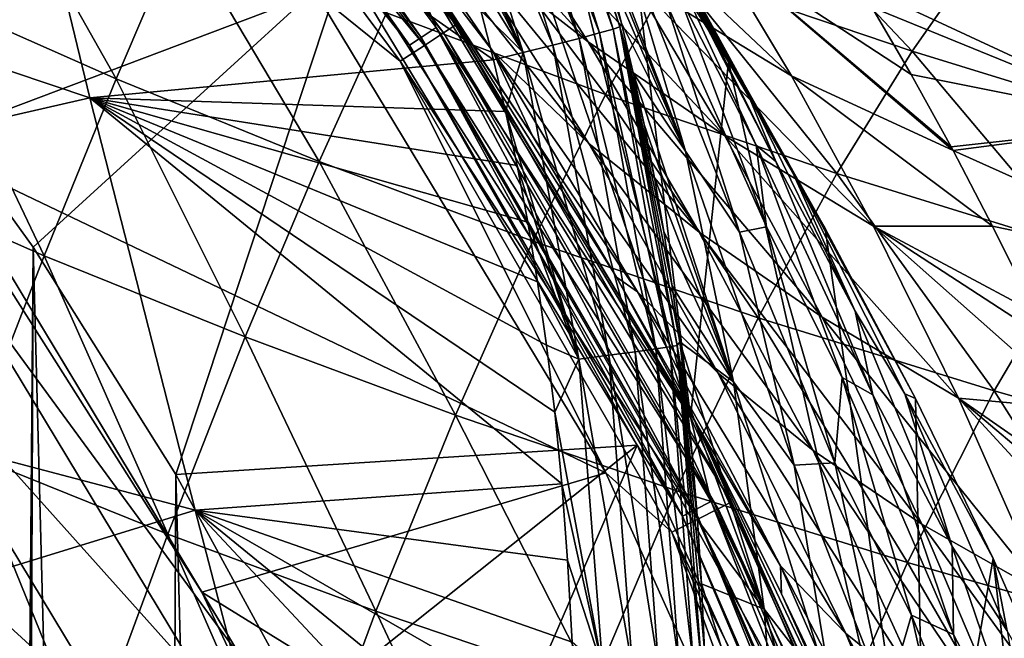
# Model space of a CAD drawing. Header units: metres. Extents: x -109 to 109, y -19 to 107.
# Tile 186 of 256: x 17.08 to 21.86, y 30.16 to 33.16. Entities that reach past the tile are written whole.
import ezdxf

# ---------------------------------------------------------------- set-up
doc = ezdxf.new("R2010")
doc.units = ezdxf.units.M
doc.layers.add('solid_21_412_310_XXX', color=7, linetype='CONTINUOUS')

msp = doc.modelspace()

# ---------------------------------------------------------------- linework, layer by layer
at = {"layer": 'solid_21_412_310_XXX'}
for points in [[(16.386482, 33.108208, -52.132038), (18.655722, 33.431946, -43.364555), (16.964973, 35.582623, -43.364555)], [(19.027769, 33.070206, -43.197319), (17.510874, 35.247128, -43.148811), (17.443611, 35.190502, -43.197319)], [(17.510874, 35.247128, -43.148811), (19.101141, 33.118656, -43.148811), (18.896517, 33.597668, -43.132038)], [(19.027769, 33.070206, -43.197319), (19.101141, 33.118656, -43.148811), (17.510874, 35.247128, -43.148811)], [(17.545803, 35.228405, -39.42606), (17.600277, 35.274117, -39.286549), (19.195774, 33.130989, -39.286549)], [(19.195774, 33.130989, -39.286549), (17.600277, 35.274117, -39.286549), (18.928631, 33.57122, -39.132038)], [(17.443611, 35.190502, -43.197319), (17.392361, 35.147358, -43.272125), (18.971865, 33.033291, -43.272125)], [(19.027769, 33.070206, -43.197319), (17.443611, 35.190502, -43.197319), (18.971865, 33.033291, -43.272125)], [(17.545803, 35.228405, -39.42606), (19.136362, 33.091911, -39.42606), (17.460941, 35.1572, -39.536732)], [(17.545803, 35.228405, -39.42606), (19.195774, 33.130989, -39.286549), (19.136362, 33.091911, -39.42606)], [(18.896517, 33.597668, -43.132038), (20.33453, 31.228794, -43.132038), (18.981556, 35.193344, -43.132038)], [(20.33453, 31.228794, -43.132038), (19.519533, 34.470173, -43.132038), (18.981556, 35.193344, -43.132038)], [(17.460941, 35.1572, -39.536732), (19.043808, 33.03104, -39.536732), (17.354019, 35.067478, -39.607712)], [(18.971865, 33.033291, -43.272125), (17.392361, 35.147358, -43.272125), (18.655722, 33.431946, -43.364555)], [(19.136362, 33.091911, -39.42606), (19.043808, 33.03104, -39.536732), (17.460941, 35.1572, -39.536732)], [(17.354019, 35.067478, -39.607712), (18.927193, 32.954342, -39.607712), (18.518082, 33.28582, -39.632038)], [(19.043808, 33.03104, -39.536732), (18.927193, 32.954342, -39.607712), (17.354019, 35.067478, -39.607712)], [(16.967333, 34.647945, -73.019402), (17.421116, 32.777927, -72.981262), (13.222411, 34.189838, -73.293579)], [(19.379349, 32.961342, -72.821602), (17.421116, 32.777927, -72.981262), (16.967333, 34.647945, -73.019402)], [(19.318094, 33.2005, -72.826576), (19.379349, 32.961342, -72.821602), (16.967333, 34.647945, -73.019402)], [(19.424587, 34.591133, -72.620369), (19.486317, 34.620369, -72.484383), (19.958767, 33.110336, -72.459152)], [(19.486317, 34.620369, -72.484383), (19.514193, 34.636559, -72.332031), (19.991264, 33.121273, -72.310226)], [(19.958767, 33.110336, -72.459152), (19.486317, 34.620369, -72.484383), (19.991264, 33.121273, -72.310226)], [(19.514193, 34.636559, -72.332031), (19.939302, 33.373337, -72.155952), (19.998938, 33.139534, -72.154083)], [(19.991264, 33.121273, -72.310226), (19.514193, 34.636559, -72.332031), (19.998938, 33.139534, -72.154083)], [(19.329353, 34.549358, -72.728859), (19.424587, 34.591133, -72.620369), (19.892862, 33.091541, -72.591164)], [(19.892862, 33.091541, -72.591164), (19.424587, 34.591133, -72.620369), (19.958767, 33.110336, -72.459152)], [(18.518082, 33.28582, -39.632038), (16.584852, 32.555321, -39.632038), (14.943846, 34.53896, -39.632038)], [(19.206781, 34.497746, -72.803078), (19.329353, 34.549358, -72.728859), (19.793695, 33.065128, -72.695923)], [(19.793695, 33.065128, -72.695923), (19.329353, 34.549358, -72.728859), (19.892862, 33.091541, -72.591164)], [(19.667185, 33.032677, -72.76741), (19.067186, 34.440376, -72.842224), (19.206781, 34.497746, -72.803078)], [(19.667185, 33.032677, -72.76741), (19.206781, 34.497746, -72.803078), (19.793695, 33.065128, -72.695923)], [(20.33453, 31.228794, -43.132038), (20.030548, 33.72525, -43.132038), (19.519533, 34.470173, -43.132038)], [(19.067186, 34.440376, -72.842224), (19.523399, 32.996578, -72.805389), (18.974426, 34.264706, -72.854584)], [(19.667185, 33.032677, -72.76741), (19.523399, 32.996578, -72.805389), (19.067186, 34.440376, -72.842224)], [(19.838034, 33.049355, -29.585032), (19.232695, 33.520809, -30.725462), (18.653376, 34.348549, -30.319523)], [(19.32522, 33.846416, -29.203112), (19.838034, 33.049355, -29.585032), (18.653376, 34.348549, -30.319523)], [(19.523399, 32.996578, -72.805389), (19.048231, 34.065903, -72.848557), (18.974426, 34.264706, -72.854584)], [(17.421116, 32.777927, -72.981262), (13.637052, 31.911964, -73.255188), (13.222411, 34.189838, -73.293579)], [(19.523399, 32.996578, -72.805389), (19.119444, 33.861046, -72.842751), (19.048231, 34.065903, -72.848557)], [(16.890575, 34.034309, 16.718199), (16.587437, 33.29512, 17.011148), (17.549847, 32.868721, 17.001694)], [(17.860966, 33.59964, 16.712177), (16.890575, 34.034309, 16.718199), (17.549847, 32.868721, 17.001694)], [(18.69054, 34.010677, -31.870979), (19.374372, 33.004364, -32.224632), (18.785547, 33.776119, -33.297707)], [(19.841797, 32.556343, -31.060606), (19.374372, 33.004364, -32.224632), (18.69054, 34.010677, -31.870979)], [(19.232695, 33.520809, -30.725462), (19.841797, 32.556343, -31.060606), (18.69054, 34.010677, -31.870979)], [(19.618185, 34.023338, -27.678265), (20.442259, 33.520947, -26.604418), (20.824291, 32.88316, -26.997339)], [(19.618185, 34.023338, -27.678265), (20.824291, 32.88316, -26.997339), (20.048548, 33.357933, -28.09392)], [(19.972725, 33.934227, -50.410759), (20.588093, 32.854328, -50.410767), (20.197695, 33.567566, -54.051945)], [(20.176214, 33.556438, -46.769581), (20.588093, 32.854328, -50.410767), (19.972725, 33.934227, -50.410759)], [(20.56024, 33.904022, 15.855613), (20.251705, 33.395542, 16.328373), (21.408621, 33.002804, 16.327271)], [(21.756954, 33.501465, 15.859172), (20.56024, 33.904022, 15.855613), (21.408621, 33.002804, 16.327271)], [(22.076056, 33.900867, 15.292334), (21.756954, 33.501465, 15.859172), (22.994841, 33.125275, 15.86056)], [(19.523399, 32.996578, -72.805389), (19.188091, 33.649426, -72.837151), (19.119444, 33.861046, -72.842751)], [(19.160782, 33.803749, 16.328848), (18.860786, 33.189812, 16.706903), (19.921576, 32.79314, 16.70167)], [(20.251705, 33.395542, 16.328373), (19.160782, 33.803749, 16.328848), (19.921576, 32.79314, 16.70167)], [(20.500307, 32.593796, -28.454031), (19.838034, 33.049355, -29.585032), (19.32522, 33.846416, -29.203112)], [(20.048548, 33.357933, -28.09392), (20.500307, 32.593796, -28.454031), (19.32522, 33.846416, -29.203112)], [(20.309778, 32.518879, -68.616714), (19.877193, 33.598438, -72.158081), (19.812473, 33.816242, -72.160477)], [(19.98192, 33.625858, -68.616699), (20.309778, 32.518879, -68.616714), (19.812473, 33.816242, -72.160477)], [(18.928631, 33.57122, -39.132038), (18.785547, 33.776119, -33.297707), (19.568058, 32.592548, -33.604591)], [(19.374372, 33.004364, -32.224632), (19.568058, 32.592548, -33.604591), (18.785547, 33.776119, -33.297707)], [(20.176214, 33.556438, -46.769581), (20.030548, 33.72525, -43.132038), (20.518892, 32.951801, -43.132038)], [(20.33453, 31.228794, -43.132038), (20.518892, 32.951801, -43.132038), (20.030548, 33.72525, -43.132038)], [(19.523399, 32.996578, -72.805389), (19.254347, 33.429554, -72.831757), (19.188091, 33.649426, -72.837151)], [(19.98192, 33.625858, -68.616699), (20.216814, 33.238625, -64.97551), (20.572229, 32.125401, -64.975533)], [(19.98192, 33.625858, -68.616699), (20.572229, 32.125401, -64.975533), (20.309778, 32.518879, -68.616714)], [(20.149092, 33.638779, -57.69313), (20.197695, 33.567566, -54.051945), (20.748028, 32.46896, -54.051956)], [(20.652468, 32.547165, -57.693142), (20.149092, 33.638779, -57.69313), (20.748028, 32.46896, -54.051956)], [(20.281147, 33.270714, -61.334324), (20.149092, 33.638779, -57.69313), (20.652468, 32.547165, -57.693142)], [(17.860966, 33.59964, 16.712177), (17.549847, 32.868721, 17.001694), (18.533405, 32.468781, 16.992571)], [(18.860786, 33.189812, 16.706903), (17.860966, 33.59964, 16.712177), (18.533405, 32.468781, 16.992571)], [(19.101141, 33.118656, -43.148811), (20.33453, 31.228794, -43.132038), (18.896517, 33.597668, -43.132038)], [(18.928631, 33.57122, -39.132038), (19.568058, 32.592548, -33.604591), (19.974775, 31.90785, -33.729507)], [(20.36549, 31.194363, -39.132038), (18.928631, 33.57122, -39.132038), (19.974775, 31.90785, -33.729507)], [(19.195774, 33.130989, -39.286549), (18.928631, 33.57122, -39.132038), (20.36549, 31.194363, -39.132038)], [(20.309778, 32.518879, -68.616714), (19.939302, 33.373337, -72.155952), (19.877193, 33.598438, -72.158081)], [(20.588093, 32.854328, -50.410767), (20.748028, 32.46896, -54.051956), (20.197695, 33.567566, -54.051945)], [(20.375704, 32.126766, -29.902285), (19.841797, 32.556343, -31.060606), (19.232695, 33.520809, -30.725462)], [(19.838034, 33.049355, -29.585032), (20.375704, 32.126766, -29.902285), (19.232695, 33.520809, -30.725462)], [(20.807411, 32.46331, -46.769585), (20.588093, 32.854328, -50.410767), (20.176214, 33.556438, -46.769581)], [(20.176214, 33.556438, -46.769581), (20.518892, 32.951801, -43.132038), (20.986931, 32.14473, -43.132038)], [(20.807411, 32.46331, -46.769585), (20.176214, 33.556438, -46.769581), (20.986931, 32.14473, -43.132038)], [(21.607323, 32.52264, -25.877319), (20.824291, 32.88316, -26.997339), (20.442259, 33.520947, -26.604418)], [(21.598463, 32.539101, -25.868095), (21.607323, 32.52264, -25.877319), (20.442259, 33.520947, -26.604418)], [(21.403734, 32.89072, -25.6555), (21.598463, 32.539101, -25.868095), (20.442259, 33.520947, -26.604418)], [(21.213461, 33.216251, -25.428532), (21.403734, 32.89072, -25.6555), (20.442259, 33.520947, -26.604418)], [(21.756954, 33.501465, 15.859172), (21.408621, 33.002804, 16.327271), (22.610167, 32.633198, 16.324034)], [(22.994841, 33.125275, 15.86056), (21.756954, 33.501465, 15.859172), (22.610167, 32.633198, 16.324034)], [(16.386482, 33.108208, -52.132038), (17.146532, 32.052837, -52.132038), (18.655722, 33.431946, -43.364555)], [(17.146532, 32.052837, -52.132038), (17.838753, 30.951698, -52.132038), (18.655722, 33.431946, -43.364555)], [(17.838753, 30.951698, -52.132038), (20.075426, 31.09347, -43.364555), (18.655722, 33.431946, -43.364555)], [(18.971865, 33.033291, -43.272125), (18.655722, 33.431946, -43.364555), (20.075426, 31.09347, -43.364555)], [(19.523399, 32.996578, -72.805389), (19.318094, 33.2005, -72.826576), (19.254347, 33.429554, -72.831757)], [(20.251705, 33.395542, 16.328373), (19.921576, 32.79314, 16.70167), (21.043615, 32.411049, 16.695652)], [(20.309778, 32.518879, -68.616714), (19.998938, 33.139534, -72.154083), (19.939302, 33.373337, -72.155952)], [(21.408621, 33.002804, 16.327271), (20.251705, 33.395542, 16.328373), (21.043615, 32.411049, 16.695652)], [(20.048548, 33.357933, -28.09392), (20.824291, 32.88316, -26.997339), (21.221689, 32.154865, -27.339024)], [(20.048548, 33.357933, -28.09392), (21.221689, 32.154865, -27.339024), (20.500307, 32.593796, -28.454031)], [(22.5996, 32.650814, -23.811089), (21.213461, 33.216251, -25.428532), (21.146093, 33.327438, -25.343328)], [(22.5996, 32.650814, -23.811089), (21.146093, 33.327438, -25.343328), (22.224623, 33.296021, -23.239454)], [(16.587437, 33.29512, 17.011148), (16.239454, 32.434956, 17.216501), (17.200905, 32.012234, 17.205095)], [(19.923708, 30.960197, -39.632038), (16.584852, 32.555321, -39.632038), (18.518082, 33.28582, -39.632038)], [(17.549847, 32.868721, 17.001694), (16.587437, 33.29512, 17.011148), (17.200905, 32.012234, 17.205095)], [(18.927193, 32.954342, -39.607712), (19.923708, 30.960197, -39.632038), (18.518082, 33.28582, -39.632038)], [(20.216814, 33.238625, -64.97551), (20.281147, 33.270714, -61.334324), (20.702244, 32.152596, -61.334335)], [(20.572229, 32.125401, -64.975533), (20.216814, 33.238625, -64.97551), (20.702244, 32.152596, -61.334335)], [(20.702244, 32.152596, -61.334335), (20.281147, 33.270714, -61.334324), (20.652468, 32.547165, -57.693142)], [(18.860786, 33.189812, 16.706903), (18.533405, 32.468781, 16.992571), (19.570189, 32.082737, 16.983191)], [(19.921576, 32.79314, 16.70167), (18.860786, 33.189812, 16.706903), (19.570189, 32.082737, 16.983191)], [(19.523399, 32.996578, -72.805389), (19.379349, 32.961342, -72.821602), (19.318094, 33.2005, -72.826576)], [(22.5996, 32.650814, -23.811089), (21.403734, 32.89072, -25.6555), (21.213461, 33.216251, -25.428532)], [(19.991264, 33.121273, -72.310226), (19.998938, 33.139534, -72.154083), (20.055645, 32.897758, -72.152504)], [(20.309778, 32.518879, -68.616714), (20.055645, 32.897758, -72.152504), (19.998938, 33.139534, -72.154083)], [(17.06332, 21.624134, -52.132038), (17.146532, 32.052837, -52.132038), (16.386482, 33.108208, -52.132038)], [(20.355555, 30.780622, -43.197319), (19.101141, 33.118656, -43.148811), (19.027769, 33.070206, -43.197319)], [(19.136362, 33.091911, -39.42606), (20.468134, 30.785213, -39.42606), (19.043808, 33.03104, -39.536732)], [(19.101141, 33.118656, -43.148811), (20.434048, 30.820244, -43.148811), (20.33453, 31.228794, -43.132038)], [(20.355555, 30.780622, -43.197319), (20.434048, 30.820244, -43.148811), (19.101141, 33.118656, -43.148811)], [(19.136362, 33.091911, -39.42606), (19.195774, 33.130989, -39.286549), (20.531683, 30.817129, -39.286549)], [(19.136362, 33.091911, -39.42606), (20.531683, 30.817129, -39.286549), (20.468134, 30.785213, -39.42606)], [(20.531683, 30.817129, -39.286549), (19.195774, 33.130989, -39.286549), (20.36549, 31.194363, -39.132038)], [(19.793695, 33.065128, -72.695923), (19.892862, 33.091541, -72.591164), (20.166014, 31.560484, -72.577202)], [(19.892862, 33.091541, -72.591164), (19.958767, 33.110336, -72.459152), (20.234209, 31.570559, -72.448952)], [(20.166014, 31.560484, -72.577202), (19.892862, 33.091541, -72.591164), (20.234209, 31.570559, -72.448952)], [(19.958767, 33.110336, -72.459152), (19.991264, 33.121273, -72.310226), (20.270124, 31.576668, -72.303307)], [(20.234209, 31.570559, -72.448952), (19.958767, 33.110336, -72.459152), (20.270124, 31.576668, -72.303307)], [(19.991264, 33.121273, -72.310226), (20.246017, 31.864885, -72.149529), (20.282917, 31.59491, -72.149765)], [(20.270124, 31.576668, -72.303307), (19.991264, 33.121273, -72.310226), (20.282917, 31.59491, -72.149765)], [(19.991264, 33.121273, -72.310226), (20.204893, 32.129177, -72.149727), (20.246017, 31.864885, -72.149529)], [(19.991264, 33.121273, -72.310226), (20.159323, 32.389965, -72.150291), (20.204893, 32.129177, -72.149727)], [(19.991264, 33.121273, -72.310226), (20.109291, 32.647423, -72.151237), (20.159323, 32.389965, -72.150291)], [(19.991264, 33.121273, -72.310226), (20.055645, 32.897758, -72.152504), (20.109291, 32.647423, -72.151237)], [(19.027769, 33.070206, -43.197319), (18.971865, 33.033291, -43.272125), (20.29575, 30.750435, -43.272125)], [(20.355555, 30.780622, -43.197319), (19.027769, 33.070206, -43.197319), (20.29575, 30.750435, -43.272125)], [(19.667185, 33.032677, -72.76741), (19.793695, 33.065128, -72.695923), (20.065466, 31.546532, -72.678391)], [(20.065466, 31.546532, -72.678391), (19.793695, 33.065128, -72.695923), (20.166014, 31.560484, -72.577202)], [(20.971912, 31.714733, -28.755573), (20.375704, 32.126766, -29.902285), (19.838034, 33.049355, -29.585032)], [(20.500307, 32.593796, -28.454031), (20.971912, 31.714733, -28.755573), (19.838034, 33.049355, -29.585032)], [(19.043808, 33.03104, -39.536732), (20.369141, 30.735497, -39.536732), (18.927193, 32.954342, -39.607712)], [(20.29575, 30.750435, -43.272125), (18.971865, 33.033291, -43.272125), (20.075426, 31.09347, -43.364555)], [(20.468134, 30.785213, -39.42606), (20.369141, 30.735497, -39.536732), (19.043808, 33.03104, -39.536732)], [(19.374372, 33.004364, -32.224632), (20.077911, 31.836348, -32.496262), (19.568058, 32.592548, -33.604591)], [(20.468559, 31.442621, -31.320992), (20.077911, 31.836348, -32.496262), (19.374372, 33.004364, -32.224632)], [(19.841797, 32.556343, -31.060606), (20.468559, 31.442621, -31.320992), (19.374372, 33.004364, -32.224632)], [(19.523399, 32.996578, -72.805389), (19.437693, 32.71104, -72.816872), (19.379349, 32.961342, -72.821602)], [(19.523399, 32.996578, -72.805389), (19.793509, 31.510464, -72.783897), (19.437693, 32.71104, -72.816872)], [(19.938093, 31.529472, -72.747208), (19.523399, 32.996578, -72.805389), (19.667185, 33.032677, -72.76741)], [(19.938093, 31.529472, -72.747208), (19.793509, 31.510464, -72.783897), (19.523399, 32.996578, -72.805389)], [(19.938093, 31.529472, -72.747208), (19.667185, 33.032677, -72.76741), (20.065466, 31.546532, -72.678391)], [(21.408621, 33.002804, 16.327271), (21.043615, 32.411049, 16.695652), (22.21336, 32.049137, 16.687555)], [(22.610167, 32.633198, 16.324034), (21.408621, 33.002804, 16.327271), (22.21336, 32.049137, 16.687555)], [(19.379349, 32.961342, -72.821602), (19.437693, 32.71104, -72.816872), (17.421116, 32.777927, -72.981262)], [(18.927193, 32.954342, -39.607712), (20.244408, 30.672855, -39.607712), (19.923708, 30.960197, -39.632038)], [(20.369141, 30.735497, -39.536732), (20.244408, 30.672855, -39.607712), (18.927193, 32.954342, -39.607712)], [(20.33453, 31.228794, -43.132038), (21.477049, 28.704117, -43.132038), (20.518892, 32.951801, -43.132038)], [(21.477049, 28.704117, -43.132038), (20.986931, 32.14473, -43.132038), (20.518892, 32.951801, -43.132038)], [(20.542496, 31.400946, -68.616737), (20.109291, 32.647423, -72.151237), (20.055645, 32.897758, -72.152504)], [(20.309778, 32.518879, -68.616714), (20.542496, 31.400946, -68.616737), (20.055645, 32.897758, -72.152504)], [(17.549847, 32.868721, 17.001694), (17.200905, 32.012234, 17.205095), (18.174915, 31.618122, 17.193661)], [(18.533405, 32.468781, 16.992571), (17.549847, 32.868721, 17.001694), (18.174915, 31.618122, 17.193661)], [(20.588093, 32.854328, -50.410767), (21.132475, 31.742954, -50.41077), (20.748028, 32.46896, -54.051956)], [(20.807411, 32.46331, -46.769585), (21.132475, 31.742954, -50.41077), (20.588093, 32.854328, -50.410767)], [(21.799173, 32.155914, -26.068005), (21.221689, 32.154865, -27.339024), (20.824291, 32.88316, -26.997339)], [(21.607323, 32.52264, -25.877319), (21.799173, 32.155914, -26.068005), (20.824291, 32.88316, -26.997339)], [(22.5996, 32.650814, -23.811089), (21.598463, 32.539101, -25.868095), (21.403734, 32.89072, -25.6555)], [(17.421116, 32.777927, -72.981262), (17.932455, 30.778826, -72.938492), (13.637052, 31.911964, -73.255188)], [(19.70978, 30.905994, -72.79496), (17.932455, 30.778826, -72.938492), (17.421116, 32.777927, -72.981262)], [(19.675924, 31.253191, -72.797668), (19.70978, 30.905994, -72.79496), (17.421116, 32.777927, -72.981262)], [(19.636623, 31.578314, -72.800819), (19.675924, 31.253191, -72.797668), (17.421116, 32.777927, -72.981262)], [(19.592789, 31.885092, -72.804344), (19.636623, 31.578314, -72.800819), (17.421116, 32.777927, -72.981262)], [(19.544714, 32.174129, -72.80822), (19.592789, 31.885092, -72.804344), (17.421116, 32.777927, -72.981262)], [(19.492958, 32.449341, -72.812401), (19.544714, 32.174129, -72.80822), (17.421116, 32.777927, -72.981262)], [(19.437693, 32.71104, -72.816872), (19.492958, 32.449341, -72.812401), (17.421116, 32.777927, -72.981262)], [(19.921576, 32.79314, 16.70167), (19.570189, 32.082737, 16.983191), (20.663048, 31.710787, 16.972893)], [(21.043615, 32.411049, 16.695652), (19.921576, 32.79314, 16.70167), (20.663048, 31.710787, 16.972893)], [(19.793509, 31.510464, -72.783897), (19.492958, 32.449341, -72.812401), (19.437693, 32.71104, -72.816872)], [(20.542496, 31.400946, -68.616737), (20.159323, 32.389965, -72.150291), (20.109291, 32.647423, -72.151237)], [(22.5996, 32.650814, -23.811089), (21.607323, 32.52264, -25.877319), (21.598463, 32.539101, -25.868095)], [(22.981804, 31.904842, -24.289127), (21.607323, 32.52264, -25.877319), (22.5996, 32.650814, -23.811089)], [(20.077911, 31.836348, -32.496262), (19.974775, 31.90785, -33.729507), (19.568058, 32.592548, -33.604591)], [(20.500307, 32.593796, -28.454031), (21.221689, 32.154865, -27.339024), (21.633503, 31.321152, -27.628073)], [(20.500307, 32.593796, -28.454031), (21.633503, 31.321152, -27.628073), (20.971912, 31.714733, -28.755573)], [(16.584852, 32.555321, -39.632038), (17.964294, 30.38167, -39.632038), (16.887905, 32.162613, -41.829506)], [(19.923708, 30.960197, -39.632038), (17.964294, 30.38167, -39.632038), (16.584852, 32.555321, -39.632038)], [(20.928835, 31.067291, -30.152092), (20.468559, 31.442621, -31.320992), (19.841797, 32.556343, -31.060606)], [(20.375704, 32.126766, -29.902285), (20.928835, 31.067291, -30.152092), (19.841797, 32.556343, -31.060606)], [(20.309778, 32.518879, -68.616714), (20.572229, 32.125401, -64.975533), (20.837482, 30.9965, -64.975548)], [(20.309778, 32.518879, -68.616714), (20.837482, 30.9965, -64.975548), (20.542496, 31.400946, -68.616737)], [(20.652468, 32.547165, -57.693142), (20.748028, 32.46896, -54.051956), (21.217632, 31.337761, -54.051964)], [(21.06996, 31.421556, -57.693153), (20.652468, 32.547165, -57.693142), (21.217632, 31.337761, -54.051964)], [(20.702244, 32.152596, -61.334335), (20.652468, 32.547165, -57.693142), (21.06996, 31.421556, -57.693153)], [(22.981804, 31.904842, -24.289127), (21.799173, 32.155914, -26.068005), (21.607323, 32.52264, -25.877319)], [(18.533405, 32.468781, 16.992571), (18.174915, 31.618122, 17.193661), (19.194, 31.23913, 17.181702)], [(19.570189, 32.082737, 16.983191), (18.533405, 32.468781, 16.992571), (19.194, 31.23913, 17.181702)], [(21.132475, 31.742954, -50.41077), (21.217632, 31.337761, -54.051964), (20.748028, 32.46896, -54.051956)], [(17.200905, 32.012234, 17.205095), (16.239454, 32.434956, 17.216501), (16.827766, 31.053324, 17.324984)], [(19.793509, 31.510464, -72.783897), (19.544714, 32.174129, -72.80822), (19.492958, 32.449341, -72.812401)], [(21.37265, 31.342291, -46.769588), (21.132475, 31.742954, -50.41077), (20.807411, 32.46331, -46.769585)], [(20.807411, 32.46331, -46.769585), (20.986931, 32.14473, -43.132038), (21.424681, 31.32074, -43.132038)], [(21.37265, 31.342291, -46.769588), (20.807411, 32.46331, -46.769585), (21.424681, 31.32074, -43.132038)], [(20.542496, 31.400946, -68.616737), (20.204893, 32.129177, -72.149727), (20.159323, 32.389965, -72.150291)], [(21.043615, 32.411049, 16.695652), (20.663048, 31.710787, 16.972893), (21.806248, 31.356409, 16.960577)], [(22.21336, 32.049137, 16.687555), (21.043615, 32.411049, 16.695652), (21.806248, 31.356409, 16.960577)], [(16.705847, 32.036945, -44.018112), (16.887905, 32.162613, -41.829506), (18.169855, 30.042007, -41.829506)], [(17.964294, 30.38167, -39.632038), (18.169855, 30.042007, -41.829506), (16.887905, 32.162613, -41.829506)], [(19.793509, 31.510464, -72.783897), (19.592789, 31.885092, -72.804344), (19.544714, 32.174129, -72.80822)], [(20.572229, 32.125401, -64.975533), (20.702244, 32.152596, -61.334335), (21.033653, 31.007517, -61.334351)], [(21.033653, 31.007517, -61.334351), (20.702244, 32.152596, -61.334335), (21.06996, 31.421556, -57.693153)], [(21.477049, 28.704117, -43.132038), (21.424681, 31.32074, -43.132038), (20.986931, 32.14473, -43.132038)], [(21.799173, 32.155914, -26.068005), (22.007332, 31.734552, -26.256176), (21.221689, 32.154865, -27.339024)], [(22.2234, 31.268938, -26.432121), (21.633503, 31.321152, -27.628073), (21.221689, 32.154865, -27.339024)], [(22.069115, 31.604477, -26.308455), (22.2234, 31.268938, -26.432121), (21.221689, 32.154865, -27.339024)], [(22.007332, 31.734552, -26.256176), (22.069115, 31.604477, -26.308455), (21.221689, 32.154865, -27.339024)], [(22.981804, 31.904842, -24.289127), (22.007332, 31.734552, -26.256176), (21.799173, 32.155914, -26.068005)], [(19.570189, 32.082737, 16.983191), (19.194, 31.23913, 17.181702), (20.263527, 30.874182, 17.168707)], [(20.663048, 31.710787, 16.972893), (19.570189, 32.082737, 16.983191), (20.263527, 30.874182, 17.168707)], [(20.542496, 31.400946, -68.616737), (20.246017, 31.864885, -72.149529), (20.204893, 32.129177, -72.149727)], [(21.45635, 30.710367, -28.996769), (20.928835, 31.067291, -30.152092), (20.375704, 32.126766, -29.902285)], [(20.971912, 31.714733, -28.755573), (21.45635, 30.710367, -28.996769), (20.375704, 32.126766, -29.902285)], [(20.837482, 30.9965, -64.975548), (20.572229, 32.125401, -64.975533), (21.033653, 31.007517, -61.334351)], [(16.705847, 32.036945, -44.018112), (17.973976, 29.939203, -44.018112), (16.327082, 31.775503, -46.169186)], [(16.705847, 32.036945, -44.018112), (18.169855, 30.042007, -41.829506), (17.973976, 29.939203, -44.018112)], [(17.06332, 21.624134, -52.132038), (17.099934, 20.505732, -52.132038), (17.146532, 32.052837, -52.132038)], [(17.099934, 20.505732, -52.132038), (17.730448, 9.876975, -52.132038), (17.146532, 32.052837, -52.132038)], [(17.146532, 32.052837, -52.132038), (17.730448, 9.876975, -52.132038), (17.838753, 30.951698, -52.132038)], [(22.21336, 32.049137, 16.687555), (21.806248, 31.356409, 16.960577), (22.978033, 31.023685, 16.945623)], [(17.200905, 32.012234, 17.205095), (16.827766, 31.053324, 17.324984), (17.800226, 30.662899, 17.31204)], [(18.174915, 31.618122, 17.193661), (17.200905, 32.012234, 17.205095), (17.800226, 30.662899, 17.31204)], [(9.957131, 0.890134, 17.458775), (19.84207, 0.893185, 17.336285), (9.972813, 31.932337, 17.458645)], [(19.84207, 0.893185, 17.336285), (11.123941, 31.24749, 17.448547), (9.972813, 31.932337, 17.458645)], [(17.932455, 30.778826, -72.938492), (14.078893, 29.592615, -73.213753), (13.637052, 31.911964, -73.255188)], [(20.36549, 31.194363, -39.132038), (19.974775, 31.90785, -33.729507), (20.38032, 31.166059, -33.833172)], [(20.770382, 30.508549, -32.689632), (20.38032, 31.166059, -33.833172), (19.974775, 31.90785, -33.729507)], [(20.077911, 31.836348, -32.496262), (20.770382, 30.508549, -32.689632), (19.974775, 31.90785, -33.729507)], [(19.793509, 31.510464, -72.783897), (19.636623, 31.578314, -72.800819), (19.592789, 31.885092, -72.804344)], [(20.542496, 31.400946, -68.616737), (20.282917, 31.59491, -72.149765), (20.246017, 31.864885, -72.149529)], [(21.08655, 30.181187, -31.509378), (20.770382, 30.508549, -32.689632), (20.077911, 31.836348, -32.496262)], [(20.468559, 31.442621, -31.320992), (21.08655, 30.181187, -31.509378), (20.077911, 31.836348, -32.496262)], [(16.327082, 31.775503, -46.169186), (17.566458, 29.725321, -46.169186), (15.756189, 31.381445, -48.256706)], [(17.973976, 29.939203, -44.018112), (17.566458, 29.725321, -46.169186), (16.327082, 31.775503, -46.169186)], [(20.663048, 31.710787, 16.972893), (20.263527, 30.874182, 17.168707), (21.385574, 30.524578, 17.153765)], [(21.806248, 31.356409, 16.960577), (20.663048, 31.710787, 16.972893), (21.385574, 30.524578, 17.153765)], [(20.971912, 31.714733, -28.755573), (21.633503, 31.321152, -27.628073), (22.054544, 30.372492, -27.863386)], [(20.971912, 31.714733, -28.755573), (22.054544, 30.372492, -27.863386), (21.45635, 30.710367, -28.996769)], [(21.132475, 31.742954, -50.41077), (21.602901, 30.602644, -50.410778), (21.217632, 31.337761, -54.051964)], [(21.37265, 31.342291, -46.769588), (21.602901, 30.602644, -50.410778), (21.132475, 31.742954, -50.41077)], [(18.174915, 31.618122, 17.193661), (17.800226, 30.662899, 17.31204), (18.809219, 30.289309, 17.298355)], [(19.194, 31.23913, 17.181702), (18.174915, 31.618122, 17.193661), (18.809219, 30.289309, 17.298355)], [(19.793509, 31.510464, -72.783897), (19.675924, 31.253191, -72.797668), (19.636623, 31.578314, -72.800819)], [(20.065466, 31.546532, -72.678391), (20.166014, 31.560484, -72.577202), (20.279379, 30.023548, -72.5755)], [(20.166014, 31.560484, -72.577202), (20.234209, 31.570559, -72.448952), (20.34869, 30.026726, -72.450783)], [(20.279379, 30.023548, -72.5755), (20.166014, 31.560484, -72.577202), (20.34869, 30.026726, -72.450783)], [(20.234209, 31.570559, -72.448952), (20.270124, 31.576668, -72.303307), (20.387146, 30.028715, -72.308235)], [(20.34869, 30.026726, -72.450783), (20.234209, 31.570559, -72.448952), (20.387146, 30.028715, -72.308235)], [(20.270124, 31.576668, -72.303307), (20.282917, 31.59491, -72.149765), (20.315245, 31.320671, -72.150436)], [(20.270124, 31.576668, -72.303307), (20.387472, 30.422504, -72.154884), (20.402779, 30.100096, -72.156898)], [(20.387146, 30.028715, -72.308235), (20.270124, 31.576668, -72.303307), (20.402779, 30.100096, -72.156898)], [(20.270124, 31.576668, -72.303307), (20.367914, 30.732536, -72.153099), (20.387472, 30.422504, -72.154884)], [(20.270124, 31.576668, -72.303307), (20.343575, 31.034777, -72.151535), (20.367914, 30.732536, -72.153099)], [(20.270124, 31.576668, -72.303307), (20.315245, 31.320671, -72.150436), (20.343575, 31.034777, -72.151535)], [(20.690847, 30.299021, -68.616753), (20.315245, 31.320671, -72.150436), (20.282917, 31.59491, -72.149765)], [(20.542496, 31.400946, -68.616737), (20.690847, 30.299021, -68.616753), (20.282917, 31.59491, -72.149765)], [(19.793509, 31.510464, -72.783897), (19.908922, 30.007919, -72.775009), (19.675924, 31.253191, -72.797668)], [(20.052412, 30.013885, -72.739632), (19.793509, 31.510464, -72.783897), (19.938093, 31.529472, -72.747208)], [(20.052412, 30.013885, -72.739632), (19.908922, 30.007919, -72.775009), (19.793509, 31.510464, -72.783897)], [(19.938093, 31.529472, -72.747208), (20.065466, 31.546532, -72.678391), (20.178921, 30.019192, -72.673363)], [(20.052412, 30.013885, -72.739632), (19.938093, 31.529472, -72.747208), (20.178921, 30.019192, -72.673363)], [(20.178921, 30.019192, -72.673363), (20.065466, 31.546532, -72.678391), (20.279379, 30.023548, -72.5755)], [(21.475449, 29.872101, -30.336193), (21.08655, 30.181187, -31.509378), (20.468559, 31.442621, -31.320992)], [(20.928835, 31.067291, -30.152092), (21.475449, 29.872101, -30.336193), (20.468559, 31.442621, -31.320992)], [(21.033653, 31.007517, -61.334351), (21.06996, 31.421556, -57.693153), (21.406479, 30.27009, -57.693165)], [(21.06996, 31.421556, -57.693153), (21.217632, 31.337761, -54.051964), (21.608889, 30.175819, -54.051971)], [(21.406479, 30.27009, -57.693165), (21.06996, 31.421556, -57.693153), (21.608889, 30.175819, -54.051971)], [(17.566458, 29.725321, -46.169186), (16.95223, 29.40295, -48.256706), (15.756189, 31.381445, -48.256706)], [(20.542496, 31.400946, -68.616737), (20.837482, 30.9965, -64.975548), (21.021923, 29.872673, -64.975563)], [(20.542496, 31.400946, -68.616737), (21.021923, 29.872673, -64.975563), (20.690847, 30.299021, -68.616753)], [(20.690847, 30.299021, -68.616753), (20.343575, 31.034777, -72.151535), (20.315245, 31.320671, -72.150436)], [(21.602901, 30.602644, -50.410778), (21.608889, 30.175819, -54.051971), (21.217632, 31.337761, -54.051964)], [(21.869913, 30.194693, -46.769588), (21.602901, 30.602644, -50.410778), (21.37265, 31.342291, -46.769588)], [(21.37265, 31.342291, -46.769588), (21.424681, 31.32074, -43.132038), (21.802311, 30.544188, -43.132038)], [(21.869913, 30.194693, -46.769588), (21.37265, 31.342291, -46.769588), (21.802311, 30.544188, -43.132038)], [(21.806248, 31.356409, 16.960577), (21.385574, 30.524578, 17.153765), (22.544081, 30.193554, 17.136387)], [(21.477049, 28.704117, -43.132038), (21.802311, 30.544188, -43.132038), (21.424681, 31.32074, -43.132038)], [(22.673828, 30.190266, -26.739237), (22.054544, 30.372492, -27.863386), (21.633503, 31.321152, -27.628073)], [(22.521751, 30.57247, -26.644325), (22.673828, 30.190266, -26.739237), (21.633503, 31.321152, -27.628073)], [(22.445871, 30.756001, -26.593655), (22.521751, 30.57247, -26.644325), (21.633503, 31.321152, -27.628073)], [(22.2234, 31.268938, -26.432121), (22.445871, 30.756001, -26.593655), (21.633503, 31.321152, -27.628073)], [(22.978033, 31.023685, 16.945623), (21.806248, 31.356409, 16.960577), (22.544081, 30.193554, 17.136387)], [(19.84207, 0.893185, 17.336285), (11.862994, 30.832388, 17.441483), (11.123941, 31.24749, 17.448547)], [(19.194, 31.23913, 17.181702), (18.809219, 30.289309, 17.298355), (19.862589, 29.93014, 17.283527)], [(20.263527, 30.874182, 17.168707), (19.194, 31.23913, 17.181702), (19.862589, 29.93014, 17.283527)], [(19.908922, 30.007919, -72.775009), (19.70978, 30.905994, -72.79496), (19.675924, 31.253191, -72.797668)], [(20.434048, 30.820244, -43.148811), (21.477049, 28.704117, -43.132038), (20.33453, 31.228794, -43.132038)], [(20.36549, 31.194363, -39.132038), (20.775364, 30.374077, -33.91486), (21.152327, 29.537846, -33.974865)], [(21.505375, 28.661644, -39.132038), (20.36549, 31.194363, -39.132038), (21.152327, 29.537846, -33.974865)], [(20.36549, 31.194363, -39.132038), (20.38032, 31.166059, -33.833172), (20.775364, 30.374077, -33.91486)], [(20.531683, 30.817129, -39.286549), (20.36549, 31.194363, -39.132038), (21.505375, 28.661644, -39.132038)], [(20.770382, 30.508549, -32.689632), (20.775364, 30.374077, -33.91486), (20.38032, 31.166059, -33.833172)], [(17.838753, 30.951698, -52.132038), (18.460369, 29.809177, -52.132038), (20.075426, 31.09347, -43.364555)], [(18.460369, 29.809177, -52.132038), (19.008883, 28.629869, -52.132038), (20.075426, 31.09347, -43.364555)], [(19.008883, 28.629869, -52.132038), (21.203465, 28.601166, -43.364555), (20.075426, 31.09347, -43.364555)], [(20.29575, 30.750435, -43.272125), (20.075426, 31.09347, -43.364555), (21.203465, 28.601166, -43.364555)], [(16.827766, 31.053324, 17.324984), (16.436296, 30.004137, 17.378593), (17.414356, 29.614866, 17.365044)], [(17.800226, 30.662899, 17.31204), (16.827766, 31.053324, 17.324984), (17.414356, 29.614866, 17.365044)], [(20.690847, 30.299021, -68.616753), (20.367914, 30.732536, -72.153099), (20.343575, 31.034777, -72.151535)], [(21.936003, 29.581606, -29.178257), (21.475449, 29.872101, -30.336193), (20.928835, 31.067291, -30.152092)], [(21.45635, 30.710367, -28.996769), (21.936003, 29.581606, -29.178257), (20.928835, 31.067291, -30.152092)], [(20.837482, 30.9965, -64.975548), (21.033653, 31.007517, -61.334351), (21.283182, 29.852018, -61.334366)], [(21.021923, 29.872673, -64.975563), (20.837482, 30.9965, -64.975548), (21.283182, 29.852018, -61.334366)], [(21.283182, 29.852018, -61.334366), (21.033653, 31.007517, -61.334351), (21.406479, 30.27009, -57.693165)], [(17.838753, 30.951698, -52.132038), (17.730448, 9.876975, -52.132038), (18.363737, 11.012978, -52.132038)], [(17.838753, 30.951698, -52.132038), (18.363737, 11.012978, -52.132038), (18.460369, 29.809177, -52.132038)], [(21.038694, 28.482155, -39.632038), (17.964294, 30.38167, -39.632038), (19.923708, 30.960197, -39.632038)], [(20.244408, 30.672855, -39.607712), (21.038694, 28.482155, -39.632038), (19.923708, 30.960197, -39.632038)], [(19.70978, 30.905994, -72.79496), (19.737974, 30.535902, -72.792709), (17.932455, 30.778826, -72.938492)], [(19.908922, 30.007919, -72.775009), (19.737974, 30.535902, -72.792709), (19.70978, 30.905994, -72.79496)], [(20.263527, 30.874182, 17.168707), (19.862589, 29.93014, 17.283527), (20.970222, 29.584452, 17.266808)], [(21.385574, 30.524578, 17.153765), (20.263527, 30.874182, 17.168707), (20.970222, 29.584452, 17.266808)], [(19.84207, 0.893185, 17.336285), (12.806711, 30.33012, 17.431803), (11.862994, 30.832388, 17.441483)], [(21.409079, 28.3526, -43.197319), (20.434048, 30.820244, -43.148811), (20.355555, 30.780622, -43.197319)], [(20.434048, 30.820244, -43.148811), (21.491634, 28.382858, -43.148811), (21.477049, 28.704117, -43.132038)], [(21.409079, 28.3526, -43.197319), (21.491634, 28.382858, -43.148811), (20.434048, 30.820244, -43.148811)], [(20.468134, 30.785213, -39.42606), (20.531683, 30.817129, -39.286549), (21.589935, 28.363825, -39.286549)], [(21.589935, 28.363825, -39.286549), (20.531683, 30.817129, -39.286549), (21.505375, 28.661644, -39.132038)], [(17.932455, 30.778826, -72.938492), (18.465376, 28.724098, -72.894241), (14.078893, 29.592615, -73.213753)], [(19.792704, 28.789507, -72.788368), (18.465376, 28.724098, -72.894241), (17.932455, 30.778826, -72.938492)], [(19.785982, 29.267555, -72.78891), (19.792704, 28.789507, -72.788368), (17.932455, 30.778826, -72.938492)], [(19.775921, 29.717417, -72.789703), (19.785982, 29.267555, -72.78891), (17.932455, 30.778826, -72.938492)], [(19.759819, 30.139858, -72.790977), (19.775921, 29.717417, -72.789703), (17.932455, 30.778826, -72.938492)], [(19.737974, 30.535902, -72.792709), (19.759819, 30.139858, -72.790977), (17.932455, 30.778826, -72.938492)], [(20.355555, 30.780622, -43.197319), (20.29575, 30.750435, -43.272125), (21.346178, 28.329546, -43.272125)], [(21.346178, 28.329546, -43.272125), (20.29575, 30.750435, -43.272125), (21.203465, 28.601166, -43.364555)], [(21.409079, 28.3526, -43.197319), (20.355555, 30.780622, -43.197319), (21.346178, 28.329546, -43.272125)], [(20.468134, 30.785213, -39.42606), (21.523111, 28.339502, -39.42606), (20.369141, 30.735497, -39.536732)], [(20.468134, 30.785213, -39.42606), (21.589935, 28.363825, -39.286549), (21.523111, 28.339502, -39.42606)], [(20.369141, 30.735497, -39.536732), (21.419014, 28.301615, -39.536732), (20.244408, 30.672855, -39.607712)], [(20.690847, 30.299021, -68.616753), (20.387472, 30.422504, -72.154884), (20.367914, 30.732536, -72.153099)], [(21.523111, 28.339502, -39.42606), (21.419014, 28.301615, -39.536732), (20.369141, 30.735497, -39.536732)], [(21.45635, 30.710367, -28.996769), (22.054544, 30.372492, -27.863386), (22.471375, 29.309797, -28.04442)], [(21.45635, 30.710367, -28.996769), (22.471375, 29.309797, -28.04442), (21.936003, 29.581606, -29.178257)], [(17.800226, 30.662899, 17.31204), (17.414356, 29.614866, 17.365044), (18.420086, 29.244572, 17.350569)], [(18.809219, 30.289309, 17.298355), (17.800226, 30.662899, 17.31204), (18.420086, 29.244572, 17.350569)], [(20.244408, 30.672855, -39.607712), (21.287853, 28.253876, -39.607712), (21.038694, 28.482155, -39.632038)], [(21.419014, 28.301615, -39.536732), (21.287853, 28.253876, -39.607712), (20.244408, 30.672855, -39.607712)], [(21.602901, 30.602644, -50.410778), (22.002462, 29.42783, -50.410782), (21.608889, 30.175819, -54.051971)], [(21.869913, 30.194693, -46.769588), (22.002462, 29.42783, -50.410782), (21.602901, 30.602644, -50.410778)], [(19.908922, 30.007919, -72.775009), (19.759819, 30.139858, -72.790977), (19.737974, 30.535902, -72.792709)], [(20.770382, 30.508549, -32.689632), (21.419174, 29.024677, -32.809555), (20.775364, 30.374077, -33.91486)], [(21.667696, 28.7752, -31.629311), (21.419174, 29.024677, -32.809555), (20.770382, 30.508549, -32.689632)], [(21.08655, 30.181187, -31.509378), (21.667696, 28.7752, -31.629311), (20.770382, 30.508549, -32.689632)], [(21.385574, 30.524578, 17.153765), (20.970222, 29.584452, 17.266808), (22.121754, 29.254587, 17.247828)], [(22.544081, 30.193554, 17.136387), (21.385574, 30.524578, 17.153765), (22.121754, 29.254587, 17.247828)], [(21.477049, 28.704117, -43.132038), (22.307499, 26.060242, -43.132038), (21.802311, 30.544188, -43.132038)], [(21.869913, 30.194693, -46.769588), (21.802311, 30.544188, -43.132038), (22.237396, 29.545397, -43.132038)], [(22.307499, 26.060242, -43.132038), (22.237396, 29.545397, -43.132038), (21.802311, 30.544188, -43.132038)], [(20.775076, 29.183296, -68.616776), (20.402779, 30.100096, -72.156898), (20.387472, 30.422504, -72.154884)], [(20.690847, 30.299021, -68.616753), (20.775076, 29.183296, -68.616776), (20.387472, 30.422504, -72.154884)], [(17.964294, 30.38167, -39.632038), (19.060411, 28.052301, -39.632038), (18.169855, 30.042007, -41.829506)], [(21.038694, 28.482155, -39.632038), (19.060411, 28.052301, -39.632038), (17.964294, 30.38167, -39.632038)], [(21.419174, 29.024677, -32.809555), (21.152327, 29.537846, -33.974865), (20.775364, 30.374077, -33.91486)], [(19.84207, 0.893185, 17.336285), (13.552913, 29.954805, 17.423622), (12.806711, 30.33012, 17.431803)], [(18.809219, 30.289309, 17.298355), (18.420086, 29.244572, 17.350569), (19.463762, 28.889448, 17.33485)], [(19.862589, 29.93014, 17.283527), (18.809219, 30.289309, 17.298355), (19.463762, 28.889448, 17.33485)], [(20.690847, 30.299021, -68.616753), (21.021923, 29.872673, -64.975563), (21.141949, 28.735664, -64.975578)], [(20.690847, 30.299021, -68.616753), (21.141949, 28.735664, -64.975578), (20.775076, 29.183296, -68.616776)], [(21.283182, 29.852018, -61.334366), (21.406479, 30.27009, -57.693165), (21.668518, 29.101238, -57.693176)], [(21.406479, 30.27009, -57.693165), (21.608889, 30.175819, -54.051971), (21.927032, 28.984314, -54.051979)], [(21.668518, 29.101238, -57.693176), (21.406479, 30.27009, -57.693165), (21.927032, 28.984314, -54.051979)], [(21.99213, 28.543804, -30.456852), (21.667696, 28.7752, -31.629311), (21.08655, 30.181187, -31.509378)], [(21.475449, 29.872101, -30.336193), (21.99213, 28.543804, -30.456852), (21.08655, 30.181187, -31.509378)], [(22.002462, 29.42783, -50.410782), (21.927032, 28.984314, -54.051979), (21.608889, 30.175819, -54.051971)]]:
    msp.add_3dface(points, dxfattribs=at)

doc.saveas('drawing.dxf')
